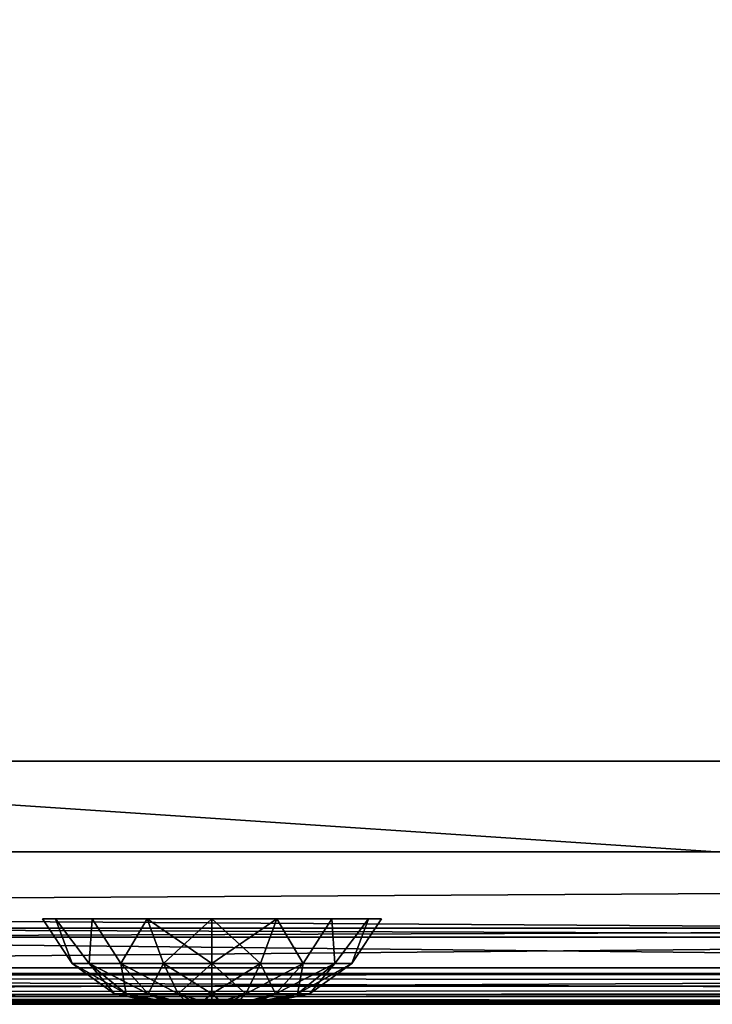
# Model space of a CAD drawing. Header units: millimetres. Extents: x -125 to 125, y -4 to 53.
# Tile 77 of 140: x 25.48 to 34.56, y -2 to 10.91. Entities that reach past the tile are written whole.
import ezdxf

# ---------------------------------------------------------------- set-up
doc = ezdxf.new("R2010")
doc.units = ezdxf.units.MM
doc.header["$LTSCALE"] = 65.185185
for name, color, linetype in [('1', 7, 'CONTINUOUS'), ('14', 7, 'CONTINUOUS'), ('18', 7, 'CONTINUOUS'), ('2', 7, 'CONTINUOUS'), ('20', 7, 'CONTINUOUS'), ('202', 7, 'CONTINUOUS'), ('203', 7, 'CONTINUOUS'), ('204', 7, 'CONTINUOUS'), ('205', 7, 'CONTINUOUS'), ('207', 7, 'CONTINUOUS'), ('209', 7, 'CONTINUOUS'), ('211', 7, 'CONTINUOUS'), ('257', 7, 'CONTINUOUS'), ('258', 7, 'CONTINUOUS'), ('4', 7, 'CONTINUOUS'), ('505', 7, 'CONTINUOUS'), ('507', 7, 'CONTINUOUS'), ('509', 7, 'CONTINUOUS'), ('6', 7, 'CONTINUOUS')]:
    doc.layers.add(name, color=color, linetype=linetype)

msp = doc.modelspace()

# ---------------------------------------------------------------- linework, layer by layer
at = {"layer": '1', "color": 7, "linetype": 'Continuous'}
for points in [[(38.126, -2, 124.334), (-38.126, -2, 124.334), (37.993, -2, 124.065), (38.126, -2, 124.334)], [(37.993, -2, 124.065), (-38.126, -2, 124.334), (37.992, -2, 124.062), (37.993, -2, 124.065)], [(37.992, -2, 124.062), (-38.126, -2, 124.334), (37.946, -2, 123.762), (37.992, -2, 124.062)], [(37.946, -2, 123.762), (-38.126, -2, 124.334), (37.946, -2, 123.146), (37.946, -2, 123.762)], [(37.946, -2, 123.146), (-38.126, -2, 124.334), (12.791, -2, 122.347), (37.946, -2, 123.146)], [(-38.126, -2, -124.334), (38.126, -2, -124.334), (-37.993, -2, -124.065), (-38.126, -2, -124.334)], [(-37.993, -2, -124.065), (38.126, -2, -124.334), (-37.992, -2, -124.062), (-37.993, -2, -124.065)], [(-37.992, -2, -124.062), (38.126, -2, -124.334), (-37.946, -2, -123.762), (-37.992, -2, -124.062)], [(-37.946, -2, -123.762), (38.126, -2, -124.334), (-37.946, -2, -123.146), (-37.946, -2, -123.762)], [(-37.946, -2, -123.146), (38.126, -2, -124.334), (-12.791, -2, -122.347), (-37.946, -2, -123.146)], [(-12.791, -2, -122.347), (38.126, -2, -124.334), (12.676, -2, -122.347), (-12.791, -2, -122.347)], [(37.991, -2, -124.059), (37.946, -2, -123.762), (12.676, -2, -122.347), (37.991, -2, -124.059)], [(12.676, -2, -122.347), (37.946, -2, -123.762), (37.946, -2, -123.146), (12.676, -2, -122.347)], [(38.126, -2, -124.334), (37.991, -2, -124.059), (12.676, -2, -122.347), (38.126, -2, -124.334)], [(38.284, -2, -122.397), (12.676, -2, -122.347), (38.034, -2, -122.735), (38.284, -2, -122.397)], [(38.034, -2, -122.735), (12.676, -2, -122.347), (37.946, -2, -123.146), (38.034, -2, -122.735)], [(38.034, -2, 122.735), (37.946, -2, 123.146), (12.791, -2, 122.347), (38.034, -2, 122.735)], [(38.284, -2, 122.397), (38.034, -2, 122.735), (12.791, -2, 122.347), (38.284, -2, 122.397)]]:
    msp.add_3dface(points, dxfattribs=at)
at = {"layer": '14', "color": 7, "linetype": 'Continuous'}
for points in [[(-123.835, -1.522, -124.834), (123.835, -1.522, -124.834), (123.835, -1.762, -124.76), (-123.835, -1.522, -124.834)], [(-123.835, -1.522, -124.834), (123.835, -1.762, -124.76), (-123.835, -1.762, -124.76), (-123.835, -1.522, -124.834)], [(123.835, -1.762, -124.76), (123.835, -1.937, -124.578), (-123.835, -1.762, -124.76), (123.835, -1.762, -124.76)], [(41.067, -1.951, -124.55), (38.933, -1.951, -124.55), (-123.835, -1.762, -124.76), (41.067, -1.951, -124.55)], [(123.835, -1.937, -124.578), (41.067, -1.951, -124.55), (-123.835, -1.762, -124.76), (123.835, -1.937, -124.578)], [(38.933, -1.951, -124.55), (-38.933, -1.951, -124.55), (-123.835, -1.762, -124.76), (38.933, -1.951, -124.55)], [(38.933, -1.951, -124.55), (38.726, -1.956, -124.539), (-38.933, -1.951, -124.55), (38.933, -1.951, -124.55)], [(-38.933, -1.951, -124.55), (38.726, -1.956, -124.539), (-38.727, -1.956, -124.539), (-38.933, -1.951, -124.55)], [(-38.727, -1.956, -124.539), (38.51, -1.971, -124.501), (-38.498, -1.972, -124.498), (-38.727, -1.956, -124.539)], [(38.726, -1.956, -124.539), (38.51, -1.971, -124.501), (-38.727, -1.956, -124.539), (38.726, -1.956, -124.539)], [(38.51, -1.971, -124.501), (38.287, -1.992, -124.425), (-38.498, -1.972, -124.498), (38.51, -1.971, -124.501)], [(-38.498, -1.972, -124.498), (38.287, -1.992, -124.425), (-38.28, -1.992, -124.422), (-38.498, -1.972, -124.498)], [(38.287, -1.992, -124.425), (38.126, -2, -124.334), (-38.28, -1.992, -124.422), (38.287, -1.992, -124.425)], [(38.126, -2, -124.334), (-38.126, -2, -124.334), (-38.28, -1.992, -124.422), (38.126, -2, -124.334)]]:
    msp.add_3dface(points, dxfattribs=at)
at = {"layer": '18', "color": 7, "linetype": 'Continuous'}
for points in [[(123.835, -1.522, 124.834), (-123.835, -1.522, 124.834), (-123.835, -1.762, 124.76), (123.835, -1.522, 124.834)], [(123.835, -1.522, 124.834), (-123.835, -1.762, 124.76), (123.835, -1.762, 124.76), (123.835, -1.522, 124.834)], [(-123.835, -1.762, 124.76), (-123.835, -1.937, 124.578), (123.835, -1.762, 124.76), (-123.835, -1.762, 124.76)], [(-123.835, -1.937, 124.578), (-41.067, -1.951, 124.55), (123.835, -1.762, 124.76), (-123.835, -1.937, 124.578)], [(-41.067, -1.951, 124.55), (-38.933, -1.951, 124.55), (123.835, -1.762, 124.76), (-41.067, -1.951, 124.55)], [(-38.933, -1.951, 124.55), (38.933, -1.951, 124.55), (123.835, -1.762, 124.76), (-38.933, -1.951, 124.55)], [(-38.933, -1.951, 124.55), (-38.726, -1.956, 124.539), (38.933, -1.951, 124.55), (-38.933, -1.951, 124.55)], [(38.933, -1.951, 124.55), (-38.726, -1.956, 124.539), (38.727, -1.956, 124.539), (38.933, -1.951, 124.55)], [(-38.726, -1.956, 124.539), (-38.51, -1.971, 124.501), (38.727, -1.956, 124.539), (-38.726, -1.956, 124.539)], [(38.727, -1.956, 124.539), (-38.51, -1.971, 124.501), (38.498, -1.972, 124.498), (38.727, -1.956, 124.539)], [(-38.51, -1.971, 124.501), (-38.287, -1.992, 124.425), (38.498, -1.972, 124.498), (-38.51, -1.971, 124.501)], [(38.498, -1.972, 124.498), (-38.287, -1.992, 124.425), (38.28, -1.992, 124.422), (38.498, -1.972, 124.498)], [(-38.287, -1.992, 124.425), (-38.126, -2, 124.334), (38.28, -1.992, 124.422), (-38.287, -1.992, 124.425)], [(-38.126, -2, 124.334), (38.126, -2, 124.334), (38.28, -1.992, 124.422), (-38.126, -2, 124.334)]]:
    msp.add_3dface(points, dxfattribs=at)
at = {"layer": '2', "color": 7, "linetype": 'Continuous'}
for points in [[(-123.901, 0, 124.9), (123.901, 0, 124.9), (-123.901, 0, -124.9), (-123.901, 0, 124.9)], [(-123.901, 0, -124.9), (123.901, 0, 124.9), (123.901, 0, -124.9), (-123.901, 0, -124.9)]]:
    msp.add_3dface(points, dxfattribs=at)
at = {"layer": '20', "color": 7, "linetype": 'Continuous'}
for points in [[(17.134, -1, 120.109), (-120.647, -1, 119.934), (120.647, -1, 119.934), (17.134, -1, 120.109)], [(120.647, -1, -119.934), (-120.647, -1, -119.934), (-17.134, -1, -120.109), (120.647, -1, -119.934)], [(120.378, -1, -85.667), (-120.647, -1, -119.934), (120.647, -1, -119.934), (120.378, -1, -85.667)], [(-120.378, -1, -85.667), (-120.647, -1, -119.934), (120.378, -1, -85.667), (-120.378, -1, -85.667)], [(-120.647, -1, 119.934), (-120.378, -1, 85.667), (120.647, -1, 119.934), (-120.647, -1, 119.934)], [(120.199, -1, -51.401), (-120.378, -1, -85.667), (120.378, -1, -85.667), (120.199, -1, -51.401)], [(-120.199, -1, -51.401), (-120.378, -1, -85.667), (120.199, -1, -51.401), (-120.199, -1, -51.401)], [(120.647, -1, 119.934), (-120.378, -1, 85.667), (120.378, -1, 85.667), (120.647, -1, 119.934)], [(-120.378, -1, 85.667), (-120.199, -1, 51.401), (120.378, -1, 85.667), (-120.378, -1, 85.667)], [(-120.199, -1, 51.401), (-120.109, -1, 17.134), (120.199, -1, 51.401), (-120.199, -1, 51.401)], [(120.109, -1, -17.134), (-120.199, -1, -51.401), (120.199, -1, -51.401), (120.109, -1, -17.134)], [(-120.109, -1, -17.134), (-120.199, -1, -51.401), (120.109, -1, -17.134), (-120.109, -1, -17.134)], [(120.378, -1, 85.667), (-120.199, -1, 51.401), (120.199, -1, 51.401), (120.378, -1, 85.667)], [(120.109, -1, 17.134), (-120.109, -1, -17.134), (120.109, -1, -17.134), (120.109, -1, 17.134)], [(-120.109, -1, 17.134), (-120.109, -1, -17.134), (120.109, -1, 17.134), (-120.109, -1, 17.134)], [(120.199, -1, 51.401), (-120.109, -1, 17.134), (120.109, -1, 17.134), (120.199, -1, 51.401)], [(17.134, -1, -120.109), (120.647, -1, -119.934), (-17.134, -1, -120.109), (17.134, -1, -120.109)], [(120.594, -1, 120.248), (17.134, -1, 120.109), (120.647, -1, 119.934), (120.594, -1, 120.248)], [(51.401, -1, -120.199), (120.647, -1, -119.934), (17.134, -1, -120.109), (51.401, -1, -120.199)], [(51.401, -1, 120.199), (17.134, -1, 120.109), (120.594, -1, 120.248), (51.401, -1, 120.199)]]:
    msp.add_3dface(points, dxfattribs=at)
at = {"layer": '202', "color": 7, "linetype": 'Continuous'}
for points in [[(27.374, -2, 23), (27.396, -2, 22.838), (27.396, -2, 23.162), (27.374, -2, 23)], [(27.396, -2, 22.838), (27.458, -2, 22.687), (27.396, -2, 23.162), (27.396, -2, 22.838)], [(27.396, -2, 23.162), (27.458, -2, 22.687), (27.458, -2, 23.313), (27.396, -2, 23.162)], [(27.458, -2, 23.313), (27.558, -2, 22.558), (27.558, -2, 23.442), (27.458, -2, 23.313)], [(27.458, -2, 22.687), (27.558, -2, 22.558), (27.458, -2, 23.313), (27.458, -2, 22.687)], [(27.558, -2, 23.442), (27.687, -2, 22.458), (27.687, -2, 23.542), (27.558, -2, 23.442)], [(27.558, -2, 22.558), (27.687, -2, 22.458), (27.558, -2, 23.442), (27.558, -2, 22.558)], [(27.687, -2, 23.542), (27.838, -2, 22.396), (27.838, -2, 23.604), (27.687, -2, 23.542)], [(27.687, -2, 22.458), (27.838, -2, 22.396), (27.687, -2, 23.542), (27.687, -2, 22.458)], [(27.838, -2, 23.604), (28, -2, 22.374), (28, -2, 23.626), (27.838, -2, 23.604)], [(27.838, -2, 22.396), (28, -2, 22.374), (27.838, -2, 23.604), (27.838, -2, 22.396)], [(28.162, -2, 23.604), (28, -2, 23.626), (28.162, -2, 22.396), (28.162, -2, 23.604)], [(28, -2, 23.626), (28, -2, 22.374), (28.162, -2, 22.396), (28, -2, 23.626)], [(28.313, -2, 23.542), (28.162, -2, 23.604), (28.313, -2, 22.458), (28.313, -2, 23.542)], [(28.313, -2, 22.458), (28.162, -2, 23.604), (28.162, -2, 22.396), (28.313, -2, 22.458)], [(28.442, -2, 23.442), (28.313, -2, 23.542), (28.442, -2, 22.558), (28.442, -2, 23.442)], [(28.442, -2, 22.558), (28.313, -2, 23.542), (28.313, -2, 22.458), (28.442, -2, 22.558)], [(28.542, -2, 23.313), (28.442, -2, 23.442), (28.542, -2, 22.687), (28.542, -2, 23.313)], [(28.542, -2, 22.687), (28.442, -2, 23.442), (28.442, -2, 22.558), (28.542, -2, 22.687)], [(28.604, -2, 23.162), (28.542, -2, 23.313), (28.604, -2, 22.838), (28.604, -2, 23.162)], [(28.604, -2, 22.838), (28.542, -2, 23.313), (28.542, -2, 22.687), (28.604, -2, 22.838)], [(28.626, -2, 23), (28.604, -2, 23.162), (28.604, -2, 22.838), (28.626, -2, 23)]]:
    msp.add_3dface(points, dxfattribs=at)
at = {"layer": '203', "color": 7, "linetype": 'Continuous'}
for points in [[(28, -1.467, 24.862), (28.637, -1.467, 24.75), (28, -0.881, 25.223), (28, -1.467, 24.862)], [(28, -0.881, 25.223), (28.637, -1.467, 24.75), (28.851, -0.881, 25.054), (28, -0.881, 25.223)], [(28, -1.467, 21.138), (28, -0.881, 20.777), (28.851, -0.881, 20.946), (28, -1.467, 21.138)], [(28.637, -1.467, 21.25), (28, -1.467, 21.138), (28.851, -0.881, 20.946), (28.637, -1.467, 21.25)], [(28.637, -1.467, 24.75), (29.197, -1.467, 24.426), (28.851, -0.881, 25.054), (28.637, -1.467, 24.75)], [(29.197, -1.467, 21.574), (28.637, -1.467, 21.25), (28.851, -0.881, 20.946), (29.197, -1.467, 21.574)], [(28.851, -0.881, 25.054), (29.197, -1.467, 24.426), (29.572, -0.881, 24.572), (28.851, -0.881, 25.054)], [(29.572, -0.881, 21.428), (29.197, -1.467, 21.574), (28.851, -0.881, 20.946), (29.572, -0.881, 21.428)], [(29.613, -1.467, 22.069), (29.197, -1.467, 21.574), (29.572, -0.881, 21.428), (29.613, -1.467, 22.069)], [(29.197, -1.467, 24.426), (29.613, -1.467, 23.931), (29.572, -0.881, 24.572), (29.197, -1.467, 24.426)], [(29.572, -0.881, 24.572), (29.613, -1.467, 23.931), (30.054, -0.881, 23.851), (29.572, -0.881, 24.572)], [(30.054, -0.881, 22.149), (29.613, -1.467, 22.069), (29.572, -0.881, 21.428), (30.054, -0.881, 22.149)], [(29.834, -1.467, 22.677), (29.613, -1.467, 22.069), (30.054, -0.881, 22.149), (29.834, -1.467, 22.677)], [(29.613, -1.467, 23.931), (29.834, -1.467, 23.323), (30.054, -0.881, 23.851), (29.613, -1.467, 23.931)], [(30.223, -0.881, 23), (29.834, -1.467, 22.677), (30.054, -0.881, 22.149), (30.223, -0.881, 23)], [(29.834, -1.467, 23.323), (29.834, -1.467, 22.677), (30.223, -0.881, 23), (29.834, -1.467, 23.323)], [(30.054, -0.881, 23.851), (29.834, -1.467, 23.323), (30.223, -0.881, 23), (30.054, -0.881, 23.851)], [(28.444, -1.861, 21.78), (28, -1.861, 21.702), (28.637, -1.467, 21.25), (28.444, -1.861, 21.78)], [(28, -1.861, 21.702), (28, -1.467, 21.138), (28.637, -1.467, 21.25), (28, -1.861, 21.702)], [(28, -1.861, 24.298), (28.444, -1.861, 24.22), (28, -1.467, 24.862), (28, -1.861, 24.298)], [(28, -1.467, 24.862), (28.444, -1.861, 24.22), (28.637, -1.467, 24.75), (28, -1.467, 24.862)], [(29.197, -1.467, 21.574), (28.444, -1.861, 21.78), (28.637, -1.467, 21.25), (29.197, -1.467, 21.574)], [(28.835, -1.861, 22.005), (28.444, -1.861, 21.78), (29.197, -1.467, 21.574), (28.835, -1.861, 22.005)], [(28.444, -1.861, 24.22), (28.835, -1.861, 23.995), (28.637, -1.467, 24.75), (28.444, -1.861, 24.22)], [(28.637, -1.467, 24.75), (28.835, -1.861, 23.995), (29.197, -1.467, 24.426), (28.637, -1.467, 24.75)], [(29.613, -1.467, 22.069), (28.835, -1.861, 22.005), (29.197, -1.467, 21.574), (29.613, -1.467, 22.069)], [(29.124, -1.861, 22.351), (28.835, -1.861, 22.005), (29.613, -1.467, 22.069), (29.124, -1.861, 22.351)], [(28.835, -1.861, 23.995), (29.124, -1.861, 23.649), (29.197, -1.467, 24.426), (28.835, -1.861, 23.995)], [(29.834, -1.467, 22.677), (29.124, -1.861, 22.351), (29.613, -1.467, 22.069), (29.834, -1.467, 22.677)], [(29.279, -1.861, 22.775), (29.124, -1.861, 22.351), (29.834, -1.467, 22.677), (29.279, -1.861, 22.775)], [(29.197, -1.467, 24.426), (29.124, -1.861, 23.649), (29.613, -1.467, 23.931), (29.197, -1.467, 24.426)], [(29.124, -1.861, 23.649), (29.279, -1.861, 23.225), (29.613, -1.467, 23.931), (29.124, -1.861, 23.649)], [(29.834, -1.467, 23.323), (29.279, -1.861, 22.775), (29.834, -1.467, 22.677), (29.834, -1.467, 23.323)], [(29.613, -1.467, 23.931), (29.279, -1.861, 23.225), (29.834, -1.467, 23.323), (29.613, -1.467, 23.931)], [(29.279, -1.861, 23.225), (29.279, -1.861, 22.775), (29.834, -1.467, 23.323), (29.279, -1.861, 23.225)], [(28.162, -2, 22.396), (28, -2, 22.374), (28.444, -1.861, 21.78), (28.162, -2, 22.396)], [(28.444, -1.861, 21.78), (28, -2, 22.374), (28, -1.861, 21.702), (28.444, -1.861, 21.78)], [(28, -2, 23.626), (28.162, -2, 23.604), (28, -1.861, 24.298), (28, -2, 23.626)], [(28, -1.861, 24.298), (28.162, -2, 23.604), (28.444, -1.861, 24.22), (28, -1.861, 24.298)], [(28.162, -2, 23.604), (28.313, -2, 23.542), (28.444, -1.861, 24.22), (28.162, -2, 23.604)], [(28.313, -2, 22.458), (28.162, -2, 22.396), (28.444, -1.861, 21.78), (28.313, -2, 22.458)], [(28.313, -2, 23.542), (28.442, -2, 23.442), (28.835, -1.861, 23.995), (28.313, -2, 23.542)], [(28.444, -1.861, 24.22), (28.313, -2, 23.542), (28.835, -1.861, 23.995), (28.444, -1.861, 24.22)], [(28.442, -2, 22.558), (28.313, -2, 22.458), (28.835, -1.861, 22.005), (28.442, -2, 22.558)], [(28.835, -1.861, 22.005), (28.313, -2, 22.458), (28.444, -1.861, 21.78), (28.835, -1.861, 22.005)], [(28.442, -2, 23.442), (28.542, -2, 23.313), (28.835, -1.861, 23.995), (28.442, -2, 23.442)], [(28.542, -2, 22.687), (28.442, -2, 22.558), (29.124, -1.861, 22.351), (28.542, -2, 22.687)], [(29.124, -1.861, 22.351), (28.442, -2, 22.558), (28.835, -1.861, 22.005), (29.124, -1.861, 22.351)], [(28.604, -2, 22.838), (28.542, -2, 22.687), (29.279, -1.861, 22.775), (28.604, -2, 22.838)], [(29.279, -1.861, 22.775), (28.542, -2, 22.687), (29.124, -1.861, 22.351), (29.279, -1.861, 22.775)], [(28.542, -2, 23.313), (28.604, -2, 23.162), (29.124, -1.861, 23.649), (28.542, -2, 23.313)], [(28.835, -1.861, 23.995), (28.542, -2, 23.313), (29.124, -1.861, 23.649), (28.835, -1.861, 23.995)], [(29.124, -1.861, 23.649), (28.604, -2, 23.162), (29.279, -1.861, 23.225), (29.124, -1.861, 23.649)], [(28.626, -2, 23), (28.604, -2, 22.838), (29.279, -1.861, 22.775), (28.626, -2, 23)], [(28.604, -2, 23.162), (28.626, -2, 23), (29.279, -1.861, 23.225), (28.604, -2, 23.162)], [(29.279, -1.861, 23.225), (28.626, -2, 23), (29.279, -1.861, 22.775), (29.279, -1.861, 23.225)]]:
    msp.add_3dface(points, dxfattribs=at)
at = {"layer": '204', "color": 7, "linetype": 'Continuous'}
for points in [[(25.777, -0.881, 23), (26.166, -1.467, 23.323), (25.946, -0.881, 23.851), (25.777, -0.881, 23)], [(26.166, -1.467, 22.677), (26.166, -1.467, 23.323), (25.777, -0.881, 23), (26.166, -1.467, 22.677)], [(25.946, -0.881, 22.149), (26.166, -1.467, 22.677), (25.777, -0.881, 23), (25.946, -0.881, 22.149)], [(25.946, -0.881, 23.851), (26.387, -1.467, 23.931), (26.428, -0.881, 24.572), (25.946, -0.881, 23.851)], [(26.387, -1.467, 22.069), (26.166, -1.467, 22.677), (25.946, -0.881, 22.149), (26.387, -1.467, 22.069)], [(26.428, -0.881, 21.428), (26.387, -1.467, 22.069), (25.946, -0.881, 22.149), (26.428, -0.881, 21.428)], [(26.166, -1.467, 23.323), (26.387, -1.467, 23.931), (25.946, -0.881, 23.851), (26.166, -1.467, 23.323)], [(26.803, -1.467, 21.574), (26.387, -1.467, 22.069), (26.428, -0.881, 21.428), (26.803, -1.467, 21.574)], [(26.387, -1.467, 23.931), (26.803, -1.467, 24.426), (26.428, -0.881, 24.572), (26.387, -1.467, 23.931)], [(26.428, -0.881, 24.572), (26.803, -1.467, 24.426), (27.149, -0.881, 25.054), (26.428, -0.881, 24.572)], [(27.149, -0.881, 20.946), (26.803, -1.467, 21.574), (26.428, -0.881, 21.428), (27.149, -0.881, 20.946)], [(27.363, -1.467, 21.25), (26.803, -1.467, 21.574), (27.149, -0.881, 20.946), (27.363, -1.467, 21.25)], [(26.803, -1.467, 24.426), (27.363, -1.467, 24.75), (27.149, -0.881, 25.054), (26.803, -1.467, 24.426)], [(27.363, -1.467, 24.75), (28, -1.467, 24.862), (27.149, -0.881, 25.054), (27.363, -1.467, 24.75)], [(28, -1.467, 24.862), (28, -0.881, 25.223), (27.149, -0.881, 25.054), (28, -1.467, 24.862)], [(28, -0.881, 20.777), (27.363, -1.467, 21.25), (27.149, -0.881, 20.946), (28, -0.881, 20.777)], [(28, -0.881, 20.777), (28, -1.467, 21.138), (27.363, -1.467, 21.25), (28, -0.881, 20.777)], [(26.721, -1.861, 22.775), (26.721, -1.861, 23.225), (26.166, -1.467, 22.677), (26.721, -1.861, 22.775)], [(26.387, -1.467, 22.069), (26.721, -1.861, 22.775), (26.166, -1.467, 22.677), (26.387, -1.467, 22.069)], [(26.721, -1.861, 23.225), (26.876, -1.861, 23.649), (26.166, -1.467, 23.323), (26.721, -1.861, 23.225)], [(26.166, -1.467, 22.677), (26.721, -1.861, 23.225), (26.166, -1.467, 23.323), (26.166, -1.467, 22.677)], [(26.166, -1.467, 23.323), (26.876, -1.861, 23.649), (26.387, -1.467, 23.931), (26.166, -1.467, 23.323)], [(26.803, -1.467, 21.574), (26.876, -1.861, 22.351), (26.387, -1.467, 22.069), (26.803, -1.467, 21.574)], [(26.876, -1.861, 23.649), (27.165, -1.861, 23.995), (26.387, -1.467, 23.931), (26.876, -1.861, 23.649)], [(26.876, -1.861, 22.351), (26.721, -1.861, 22.775), (26.387, -1.467, 22.069), (26.876, -1.861, 22.351)], [(26.387, -1.467, 23.931), (27.165, -1.861, 23.995), (26.803, -1.467, 24.426), (26.387, -1.467, 23.931)], [(27.165, -1.861, 22.005), (26.876, -1.861, 22.351), (26.803, -1.467, 21.574), (27.165, -1.861, 22.005)], [(27.363, -1.467, 21.25), (27.165, -1.861, 22.005), (26.803, -1.467, 21.574), (27.363, -1.467, 21.25)], [(27.165, -1.861, 23.995), (27.556, -1.861, 24.22), (26.803, -1.467, 24.426), (27.165, -1.861, 23.995)], [(26.803, -1.467, 24.426), (27.556, -1.861, 24.22), (27.363, -1.467, 24.75), (26.803, -1.467, 24.426)], [(27.556, -1.861, 21.78), (27.165, -1.861, 22.005), (27.363, -1.467, 21.25), (27.556, -1.861, 21.78)], [(27.556, -1.861, 24.22), (28, -1.861, 24.298), (27.363, -1.467, 24.75), (27.556, -1.861, 24.22)], [(28, -1.861, 24.298), (28, -1.467, 24.862), (27.363, -1.467, 24.75), (28, -1.861, 24.298)], [(28, -1.467, 21.138), (27.556, -1.861, 21.78), (27.363, -1.467, 21.25), (28, -1.467, 21.138)], [(28, -1.467, 21.138), (28, -1.861, 21.702), (27.556, -1.861, 21.78), (28, -1.467, 21.138)], [(26.721, -1.861, 23.225), (27.458, -2, 23.313), (26.876, -1.861, 23.649), (26.721, -1.861, 23.225)], [(27.396, -2, 23.162), (27.458, -2, 23.313), (26.721, -1.861, 23.225), (27.396, -2, 23.162)], [(26.721, -1.861, 22.775), (27.374, -2, 23), (26.721, -1.861, 23.225), (26.721, -1.861, 22.775)], [(27.374, -2, 23), (27.396, -2, 23.162), (26.721, -1.861, 23.225), (27.374, -2, 23)], [(26.876, -1.861, 22.351), (27.396, -2, 22.838), (26.721, -1.861, 22.775), (26.876, -1.861, 22.351)], [(27.396, -2, 22.838), (27.374, -2, 23), (26.721, -1.861, 22.775), (27.396, -2, 22.838)], [(26.876, -1.861, 23.649), (27.558, -2, 23.442), (27.165, -1.861, 23.995), (26.876, -1.861, 23.649)], [(27.458, -2, 23.313), (27.558, -2, 23.442), (26.876, -1.861, 23.649), (27.458, -2, 23.313)], [(27.165, -1.861, 22.005), (27.458, -2, 22.687), (26.876, -1.861, 22.351), (27.165, -1.861, 22.005)], [(27.458, -2, 22.687), (27.396, -2, 22.838), (26.876, -1.861, 22.351), (27.458, -2, 22.687)], [(27.165, -1.861, 23.995), (27.687, -2, 23.542), (27.556, -1.861, 24.22), (27.165, -1.861, 23.995)], [(27.558, -2, 23.442), (27.687, -2, 23.542), (27.165, -1.861, 23.995), (27.558, -2, 23.442)], [(27.556, -1.861, 21.78), (27.687, -2, 22.458), (27.165, -1.861, 22.005), (27.556, -1.861, 21.78)], [(27.687, -2, 22.458), (27.558, -2, 22.558), (27.165, -1.861, 22.005), (27.687, -2, 22.458)], [(27.558, -2, 22.558), (27.458, -2, 22.687), (27.165, -1.861, 22.005), (27.558, -2, 22.558)], [(27.687, -2, 23.542), (27.838, -2, 23.604), (27.556, -1.861, 24.22), (27.687, -2, 23.542)], [(27.838, -2, 23.604), (28, -2, 23.626), (27.556, -1.861, 24.22), (27.838, -2, 23.604)], [(28, -1.861, 21.702), (27.838, -2, 22.396), (27.556, -1.861, 21.78), (28, -1.861, 21.702)], [(27.838, -2, 22.396), (27.687, -2, 22.458), (27.556, -1.861, 21.78), (27.838, -2, 22.396)], [(28, -2, 23.626), (28, -1.861, 24.298), (27.556, -1.861, 24.22), (28, -2, 23.626)], [(28, -2, 22.374), (27.838, -2, 22.396), (28, -1.861, 21.702), (28, -2, 22.374)]]:
    msp.add_3dface(points, dxfattribs=at)
at = {"layer": '205', "color": 7, "linetype": 'Continuous'}
for points in [[(17.134, -1, 120.109), (51.401, -1, 120.199), (18.381, -1.121, 120.232), (17.134, -1, 120.109)], [(18.381, -1.121, 120.232), (51.401, -1, 120.199), (52.272, -1.121, 120.324), (18.381, -1.121, 120.232)]]:
    msp.add_3dface(points, dxfattribs=at)
at = {"layer": '207', "color": 7, "linetype": 'Continuous'}
for points in [[(49.596, -1.121, -120.313), (17.134, -1, -120.109), (15.479, -1.121, -120.229), (49.596, -1.121, -120.313)], [(51.401, -1, -120.199), (17.134, -1, -120.109), (49.596, -1.121, -120.313), (51.401, -1, -120.199)]]:
    msp.add_3dface(points, dxfattribs=at)
at = {"layer": '209', "color": 7, "linetype": 'Continuous'}
for points in [[(15.479, -1.121, -120.229), (0, -1.598, -120.841), (60.452, -1.598, -120.98), (15.479, -1.121, -120.229)], [(49.596, -1.121, -120.313), (15.479, -1.121, -120.229), (60.452, -1.598, -120.98), (49.596, -1.121, -120.313)], [(0, -1.898, -121.565), (60.938, -1.898, -121.707), (0, -1.598, -120.841), (0, -1.898, -121.565)], [(0, -1.598, -120.841), (60.938, -1.898, -121.707), (60.452, -1.598, -120.98), (0, -1.598, -120.841)], [(38.588, -1.996, -122.24), (38.592, -1.996, -122.238), (0, -1.898, -121.565), (38.588, -1.996, -122.24)], [(40, -1.992, -122.185), (41.059, -1.992, -122.185), (0, -1.898, -121.565), (40, -1.992, -122.185)], [(0, -1.898, -121.565), (41.059, -1.992, -122.185), (60.938, -1.898, -121.707), (0, -1.898, -121.565)], [(38.941, -1.992, -122.184), (40, -1.992, -122.185), (0, -1.898, -121.565), (38.941, -1.992, -122.184)], [(38.592, -1.996, -122.238), (38.941, -1.992, -122.184), (0, -1.898, -121.565), (38.592, -1.996, -122.238)], [(38.284, -2, -122.397), (38.588, -1.996, -122.24), (0, -1.898, -121.565), (38.284, -2, -122.397)], [(12.676, -2, -122.347), (38.284, -2, -122.397), (0, -1.898, -121.565), (12.676, -2, -122.347)]]:
    msp.add_3dface(points, dxfattribs=at)
at = {"layer": '211', "color": 7, "linetype": 'Continuous'}
for points in [[(18.381, -1.121, 120.232), (52.272, -1.121, 120.324), (0, -1.598, 120.841), (18.381, -1.121, 120.232)], [(52.272, -1.121, 120.324), (60.452, -1.598, 120.98), (0, -1.598, 120.841), (52.272, -1.121, 120.324)], [(60.452, -1.598, 120.98), (0, -1.898, 121.565), (0, -1.598, 120.841), (60.452, -1.598, 120.98)], [(60.938, -1.898, 121.707), (0, -1.898, 121.565), (60.452, -1.598, 120.98), (60.938, -1.898, 121.707)], [(60.938, -1.898, 121.707), (12.791, -2, 122.347), (0, -1.898, 121.565), (60.938, -1.898, 121.707)], [(38.941, -1.992, 122.184), (12.791, -2, 122.347), (60.938, -1.898, 121.707), (38.941, -1.992, 122.184)], [(38.592, -1.996, 122.238), (12.791, -2, 122.347), (38.941, -1.992, 122.184), (38.592, -1.996, 122.238)], [(38.58, -1.996, 122.242), (12.791, -2, 122.347), (38.592, -1.996, 122.238), (38.58, -1.996, 122.242)], [(38.284, -2, 122.397), (12.791, -2, 122.347), (38.58, -1.996, 122.242), (38.284, -2, 122.397)]]:
    msp.add_3dface(points, dxfattribs=at)
at = {"layer": '257', "color": 7, "linetype": 'Continuous'}
for points in [[(34.612, 0, 123.036), (16.754, 1.187, 122.792), (0, 0, 122.991), (34.612, 0, 123.036)], [(50.263, 1.187, 122.878), (16.754, 1.187, 122.792), (34.612, 0, 123.036), (50.263, 1.187, 122.878)]]:
    msp.add_3dface(points, dxfattribs=at)
at = {"layer": '258', "color": 7, "linetype": 'Continuous'}
for points in [[(0, 0, -122.991), (16.754, 1.187, -122.792), (34.612, 0, -123.036), (0, 0, -122.991)], [(16.754, 1.187, -122.792), (50.263, 1.187, -122.878), (34.612, 0, -123.036), (16.754, 1.187, -122.792)]]:
    msp.add_3dface(points, dxfattribs=at)
at = {"layer": '4', "color": 7, "linetype": 'Continuous'}
for points in [[(123.901, 0, 124.9), (-123.901, 0, 124.9), (123.835, -1.522, 124.834), (123.901, 0, 124.9)], [(123.835, -1.522, 124.834), (-123.901, 0, 124.9), (-123.835, -1.522, 124.834), (123.835, -1.522, 124.834)]]:
    msp.add_3dface(points, dxfattribs=at)
at = {"layer": '505', "linetype": 'Continuous'}
for points in [[(112, 0, 125), (-125, 0, 125), (-121.009, 0, 124.109), (112, 0, 125)], [(-106.342, 0, 123.61), (112, 0, 123.802), (-121.009, 0, 124.109), (-106.342, 0, 123.61)], [(112, 0, 123.802), (112, 0, 125), (-121.009, 0, 124.109), (112, 0, 123.802)], [(106.342, 0, -123.61), (-112, 0, -123.802), (121.009, 0, -124.109), (106.342, 0, -123.61)], [(-106.342, 0, -123.61), (-112, 0, -123.802), (106.342, 0, -123.61), (-106.342, 0, -123.61)], [(-112, 0, -123.802), (-112, 0, -125), (121.009, 0, -124.109), (-112, 0, -123.802)], [(-112, 0, -125), (125, 0, -125), (121.009, 0, -124.109), (-112, 0, -125)], [(105, 0, -123.573), (-106.342, 0, -123.61), (106.342, 0, -123.61), (105, 0, -123.573)], [(-105, 0, -123.573), (-106.342, 0, -123.61), (105, 0, -123.573), (-105, 0, -123.573)], [(-105, 0, 123.573), (106.342, 0, 123.61), (-106.342, 0, 123.61), (-105, 0, 123.573)], [(106.342, 0, 123.61), (112, 0, 123.802), (-106.342, 0, 123.61), (106.342, 0, 123.61)], [(-103.546, 0, 123.552), (105, 0, 123.573), (-105, 0, 123.573), (-103.546, 0, 123.552)], [(105, 0, 123.573), (106.342, 0, 123.61), (-105, 0, 123.573), (105, 0, 123.573)], [(103.546, 0, -123.552), (-105, 0, -123.573), (105, 0, -123.573), (103.546, 0, -123.552)], [(-103.546, 0, -123.552), (-105, 0, -123.573), (103.546, 0, -123.552), (-103.546, 0, -123.552)], [(-69.031, 0, 123.325), (103.546, 0, 123.552), (-103.546, 0, 123.552), (-69.031, 0, 123.325)], [(103.546, 0, 123.552), (105, 0, 123.573), (-103.546, 0, 123.552), (103.546, 0, 123.552)], [(69.031, 0, -123.325), (-103.546, 0, -123.552), (103.546, 0, -123.552), (69.031, 0, -123.325)], [(-69.031, 0, -123.325), (-103.546, 0, -123.552), (69.031, 0, -123.325), (-69.031, 0, -123.325)], [(-34.516, 0, 123.188), (69.031, 0, 123.325), (-69.031, 0, 123.325), (-34.516, 0, 123.188)], [(69.031, 0, 123.325), (103.546, 0, 123.552), (-69.031, 0, 123.325), (69.031, 0, 123.325)], [(34.516, 0, -123.188), (-69.031, 0, -123.325), (69.031, 0, -123.325), (34.516, 0, -123.188)], [(-34.516, 0, -123.188), (-69.031, 0, -123.325), (34.516, 0, -123.188), (-34.516, 0, -123.188)], [(0, 0, 123.143), (34.516, 0, 123.188), (-34.516, 0, 123.188), (0, 0, 123.143)], [(34.516, 0, 123.188), (69.031, 0, 123.325), (-34.516, 0, 123.188), (34.516, 0, 123.188)], [(0, 0, -123.143), (-34.516, 0, -123.188), (34.516, 0, -123.188), (0, 0, -123.143)]]:
    msp.add_3dface(points, dxfattribs=at)
at = {"layer": '507', "color": 253, "linetype": 'Continuous', "true_color": 0xa2afbf}
for points in [[(-125, 0, 125), (112, 0, 125), (-124.659, 39.116, 124.659), (-125, 0, 125)], [(124.659, 39.116, 124.659), (-124.659, 39.116, 124.659), (118.413, 1, 124.991), (124.659, 39.116, 124.659)], [(118.413, 1, 124.991), (-124.659, 39.116, 124.659), (112.087, 1, 124.991), (118.413, 1, 124.991)], [(-124.659, 39.116, 124.659), (112, 0, 125), (112.087, 1, 124.991), (-124.659, 39.116, 124.659)]]:
    msp.add_3dface(points, dxfattribs=at)
at = {"layer": '509', "color": 253, "linetype": 'Continuous', "true_color": 0xa2afbf}
for points in [[(-124.659, 39.116, -124.659), (124.659, 39.116, -124.659), (-118.413, 1, -124.991), (-124.659, 39.116, -124.659)], [(-118.413, 1, -124.991), (124.659, 39.116, -124.659), (-112.087, 1, -124.991), (-118.413, 1, -124.991)], [(124.659, 39.116, -124.659), (-112, 0, -125), (-112.087, 1, -124.991), (124.659, 39.116, -124.659)], [(125, 0, -125), (-112, 0, -125), (124.659, 39.116, -124.659), (125, 0, -125)]]:
    msp.add_3dface(points, dxfattribs=at)
at = {"layer": '6', "color": 7, "linetype": 'Continuous'}
for points in [[(-123.901, 0, -124.9), (123.901, 0, -124.9), (-123.835, -1.522, -124.834), (-123.901, 0, -124.9)], [(-123.835, -1.522, -124.834), (123.901, 0, -124.9), (123.835, -1.522, -124.834), (-123.835, -1.522, -124.834)]]:
    msp.add_3dface(points, dxfattribs=at)

doc.saveas('drawing.dxf')
